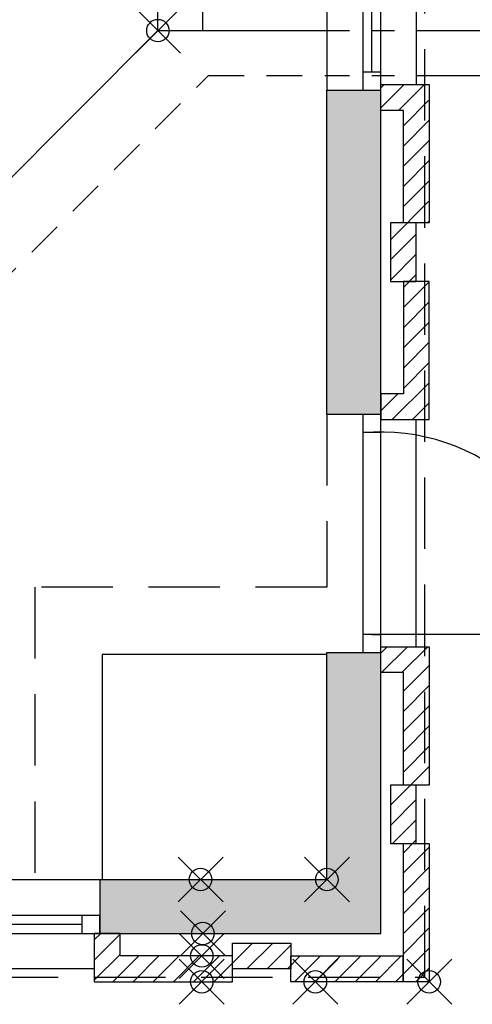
# Model space of a CAD drawing. Header units: metres. Extents: x -5 to 93, y -48 to 79.
# Tile 77 of 91: x 86.16 to 88.17, y 7.64 to 12.02. Entities that reach past the tile are written whole.
import ezdxf

# ---------------------------------------------------------------- set-up
doc = ezdxf.new("R2010")
doc.units = ezdxf.units.M
doc.header["$LTSCALE"] = 0.05
doc.header["$PDMODE"] = 35
doc.header["$PDSIZE"] = 0.1
doc.linetypes.add('VERDECKT', pattern=[9.525, 6.35, -3.175])
doc.linetypes.add('VERDECKT2', pattern=[4.7625, 3.175, -1.5875])
for name, color, linetype in [('A_Ansicht', 2, 'Continuous'), ('A_FENSTER_TUER', 7, 'Continuous'), ('A_Schnitt', 1, 'Continuous'), ('A_Schnitt-Mauerwerk', 1, 'Continuous'), ('A_Schraffur', 9, 'Continuous'), ('A_Unsichtbar', 7, 'VERDECKT')]:
    doc.layers.add(name, color=color, linetype=linetype)
doc.layers.add('A_Bemassungspunkte', color=1, linetype='Continuous', plot=False)

msp = doc.modelspace()

# ---------------------------------------------------------------- hatches: boundary and pattern name
at = {"layer": 'A_Schraffur'}
h = msp.add_hatch(dxfattribs=at)
h.set_pattern_fill('ANSI33', color=256, scale=0.025, style=0)
h.set_pattern_definition([(45, (60.51569, 1.5344), (-0.1122532, 0.1122532), []), (45, (60.62794, 1.5344), (-0.1122532, 0.1122532), [0.079375, -0.0396875])])
h.paths.add_polyline_path([(74.5143, 8.1995), (74.5143, 7.9595), (74.6043, 7.9595), (75.4543, 7.9595), (75.4543, 8.1995)])
h.paths.add_polyline_path([(78.5143, 8.1995), (78.5143, 7.9595), (78.6043, 7.9595), (79.4543, 7.9595), (79.4543, 8.1995)])
h.paths.add_polyline_path([(83.4543, 7.9595), (83.4543, 8.1995), (82.5143, 8.1995), (82.5143, 7.9595), (82.6043, 7.9595)])
h.paths.add_polyline_path([(86.5143, 8.1995), (86.5143, 7.9595), (86.6043, 7.9595), (87.7643, 7.9595), (87.7643, 9.2095), (87.5243, 9.2095), (87.5243, 8.1995)])
h.paths.add_polyline_path([(87.7643, 11.7095), (87.5243, 11.7095), (87.5243, 10.2695), (87.7643, 10.2695), (87.7643, 10.3595)])
h = msp.add_hatch(dxfattribs=at)
h.set_pattern_fill('ANSI31', color=256, scale=0.02, style=0)
h.set_pattern_definition([(45, (60.51569, 1.5344), (-0.04490128, 0.04490128), [])])
h.paths.add_polyline_path([(87.1043, 7.8595), (86.6043, 7.8595), (86.6043, 7.9595), (86.4893, 7.9595), (86.4893, 7.7445), (87.1043, 7.7445)])
h.paths.add_polyline_path([(87.3643, 7.917), (87.1043, 7.917), (87.1043, 7.802), (87.3643, 7.802)])
h.paths.add_polyline_path([(87.8618, 7.8595), (87.3643, 7.8595), (87.3643, 7.802), (87.3643, 7.7445), (87.8618, 7.7445)])
h.paths.add_polyline_path([(87.9793, 8.3595), (87.8643, 8.3595), (87.8643, 7.7445), (87.9793, 7.7445)])
h.paths.add_polyline_path([(87.9218, 8.6195), (87.8068, 8.6195), (87.8068, 8.3595), (87.9218, 8.3595)])
h.paths.add_polyline_path([(87.9793, 9.2345), (87.7643, 9.2345), (87.7643, 9.1195), (87.8643, 9.1195), (87.8643, 8.6195), (87.9218, 8.6195), (87.9793, 8.6195)])
h.paths.add_polyline_path([(87.9793, 10.8595), (87.8643, 10.8595), (87.8643, 10.3595), (87.7643, 10.3595), (87.7643, 10.2445), (87.9793, 10.2445)])
h.paths.add_polyline_path([(87.9218, 11.1195), (87.8068, 11.1195), (87.8068, 10.8595), (87.9218, 10.8595)])
h.paths.add_polyline_path([(87.9793, 11.7345), (87.7643, 11.7345), (87.7643, 11.6195), (87.8643, 11.6195), (87.8643, 11.1195), (87.9218, 11.1195), (87.9793, 11.1195)])

# ---------------------------------------------------------------- linework, layer by layer
at = {"layer": 'A_Ansicht'}
for p, q in [((87.5243, 14.7695), (87.5243, 11.7095)), ((87.9218, 14.7445), (87.9218, 11.7345)), ((86.7725, 11.9745), (86.7725, 13.5745)), ((86.9725, 11.9745), (86.9725, 13.5745)), ((87.9218, 11.9745), (89.1218, 11.9745)), ((87.9218, 11.7745), (89.1218, 11.7745)), ((87.9218, 9.2345), (87.9218, 10.2445)), ((83.4543, 8.1995), (86.5143, 8.1995)), ((86.4893, 7.802), (83.4793, 7.802))]:
    msp.add_line(p, q, dxfattribs=at)
msp.add_lwpolyline([(86.0511, 11.2531), (86.7725, 11.9745), (87.5243, 11.9745)], dxfattribs=at)
msp.add_lwpolyline([(86.5243, 8.1995), (87.5243, 8.1995), (87.5243, 9.1995), (86.5243, 9.1995)], close=True, dxfattribs=at)
at = {"layer": 'A_Bemassungspunkte'}
for p in [(86.7725, 11.9745), (86.9619, 8.1995), (87.5243, 8.1995), (86.9726, 7.9595), (86.9673, 7.8595), (86.9673, 7.7445), (87.4726, 7.7445), (87.9793, 7.7445)]:
    msp.add_point(p, dxfattribs=at)
at = {"layer": 'A_FENSTER_TUER'}
for p, q in [((87.6843, 14.7695), (87.6843, 11.7095)), ((87.7243, 11.7895), (87.7243, 12.6901)), ((87.7643, 11.7895), (87.6843, 11.7895)), ((87.6843, 10.1895), (87.7643, 10.1895)), ((88.6643, 9.2895), (87.6843, 9.2895)), ((86.4343, 8.0395), (86.4343, 7.9595)), ((86.4343, 7.9995), (85.5337, 7.9995)), ((83.4543, 7.9595), (86.5143, 7.9595))]:
    msp.add_line(p, q, dxfattribs=at)
for points in [[(87.6843, 11.772), (87.6843, 11.7095), (87.7643, 11.7095), (87.7643, 13.7092)], [(87.6843, 10.2695), (87.6843, 9.2095), (87.7643, 9.2095), (87.7643, 10.2695)], [(86.4518, 7.9595), (86.5143, 7.9595), (86.5143, 8.0395), (84.5146, 8.0395)]]:
    msp.add_lwpolyline(points, dxfattribs=at)
msp.add_arc((87.7643, 9.2895), 0.9, 0, 95.0997, dxfattribs=at)
at = {"layer": 'A_Schnitt'}
for p, q in [((87.5243, 11.7095), (87.7643, 11.7095)), ((87.5243, 10.2695), (87.5243, 11.7095)), ((87.5243, 10.2695), (87.7643, 10.2695)), ((87.5243, 8.1995), (87.5243, 9.2095)), ((87.5243, 9.2095), (87.7643, 9.2095)), ((86.5143, 8.1995), (86.5143, 7.9595)), ((86.5143, 8.1995), (87.5243, 8.1995))]:
    msp.add_line(p, q, dxfattribs=at)
for points in [[(87.7643, 10.2695), (87.7643, 11.7095)], [(86.5143, 7.9595), (87.7643, 7.9595), (87.7643, 9.2095)]]:
    msp.add_lwpolyline(points, dxfattribs=at)
at = {"layer": 'A_Schnitt-Mauerwerk'}
for points in [[(87.7643, 11.6195), (87.7643, 11.7345), (87.9793, 11.7345), (87.9793, 11.1195), (87.8643, 11.1195), (87.8643, 11.6195), (87.7643, 11.6195)], [(87.7643, 10.3595), (87.7643, 10.2445), (87.9793, 10.2445), (87.9793, 10.8595), (87.8643, 10.8595), (87.8643, 10.3595), (87.7643, 10.3595)], [(87.7643, 9.1195), (87.7643, 9.2345), (87.9793, 9.2345), (87.9793, 8.6195), (87.8643, 8.6195), (87.8643, 9.1195), (87.7643, 9.1195)], [(86.6043, 7.9595), (86.4893, 7.9595), (86.4893, 7.7445), (87.1043, 7.7445), (87.1043, 7.8595), (86.6043, 7.8595), (86.6043, 7.9595)]]:
    msp.add_lwpolyline(points, dxfattribs=at)
for points in [[(87.9218, 10.8595), (87.9218, 11.1195), (87.8068, 11.1195), (87.8068, 10.8595)], [(87.9218, 8.3595), (87.9218, 8.6195), (87.8068, 8.6195), (87.8068, 8.3595)], [(87.9793, 7.7445), (87.8643, 7.7445), (87.8643, 8.3595), (87.9793, 8.3595)], [(87.3643, 7.802), (87.1043, 7.802), (87.1043, 7.917), (87.3643, 7.917)], [(87.8618, 7.7445), (87.3643, 7.7445), (87.3643, 7.8595), (87.8618, 7.8595)]]:
    msp.add_lwpolyline(points, close=True, dxfattribs=at)
at = {"layer": 'A_Unsichtbar', "linetype": 'VERDECKT2', "ltscale": 0.5}
for p, q in [((87.5243, 11.9745), (87.9218, 11.9745)), ((87.5243, 11.7745), (87.9218, 11.7745))]:
    msp.add_line(p, q, dxfattribs=at)
at = {"layer": 'A_Unsichtbar', "ltscale": 0.5}
for p, q in [((85.2968, 10.0745), (86.9968, 11.7745)), ((86.9968, 11.7745), (87.5243, 11.7745))]:
    msp.add_line(p, q, dxfattribs=at)
at = {"layer": 'A_Unsichtbar'}
for p, q in [((87.5243, 10.2695), (87.5243, 9.4995)), ((87.7243, 9.2895), (87.7643, 9.2895))]:
    msp.add_line(p, q, dxfattribs=at)
msp.add_lwpolyline([(66.0093, 7.7645), (87.9593, 7.7645), (87.9593, 27.7145), (66.0093, 27.7145)], close=True, dxfattribs=at)
msp.add_lwpolyline([(87.5243, 9.4995), (86.2243, 9.4995), (86.2243, 8.1995)], dxfattribs=at)

doc.saveas('drawing.dxf')
